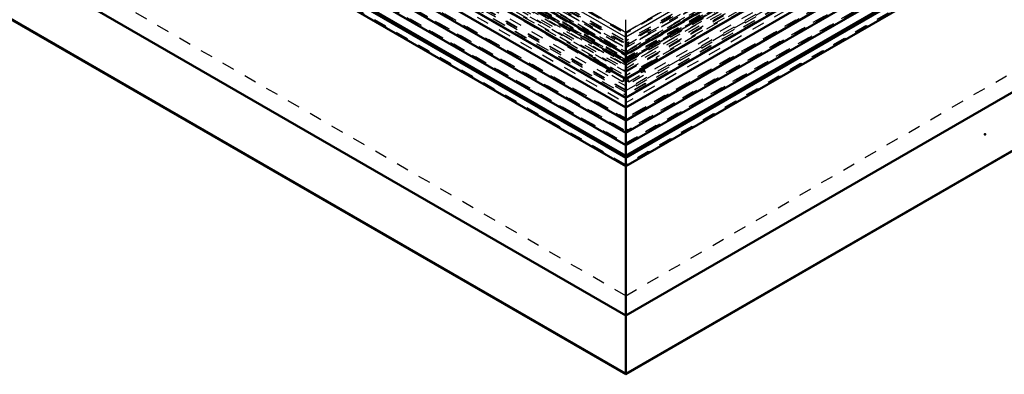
# Model space of a CAD drawing. Header units: millimetres. Extents: x 0 to 428, y 0 to 298.
# Tile 28 of 32: x 292 to 370, y 113 to 141. Entities that reach past the tile are written whole.
import ezdxf

# ---------------------------------------------------------------- set-up
doc = ezdxf.new("R2010")
doc.units = ezdxf.units.MM
doc.linetypes.add('Dashed', pattern=[2, 1, -1])
for name, color, linetype, lineweight in [('am_0', 7, 'Continuous', 50), ('am_12', 3, 'Continuous', 25), ('am_3', 6, 'Dashed', 25), ('am_6', 2, 'Continuous', 35), ('am_9', 7, 'Continuous', 50)]:
    doc.layers.add(name, color=color, linetype=linetype, lineweight=lineweight)

# ---------------------------------------------------------------- blocks, each defined once
blk = doc.blocks.new('60_Flat_Glass_Skylight_300150180_6_0_in_FDFneo150180C2225N1N4N_300Cl0__1203')
at = {"layer": 'am_3'}
for p, q in [((392.052, 168.767), (339.861, 138.638)), ((392.536, 168.767), (339.861, 138.359)), ((392.536, 168.547), (339.861, 138.139)), ((392.832, 168.547), (339.861, 137.968)), ((392.249, 168.342), (339.861, 138.099)), ((339.861, 137.317), (392.834, 167.898)), ((392.482, 167.883), (339.861, 137.506)), ((392.806, 167.883), (339.861, 137.318)), ((296.418, 163.047), (339.861, 137.968)), ((296.715, 163.267), (339.861, 138.359)), ((296.715, 163.047), (339.861, 138.139)), ((297.199, 163.267), (339.861, 138.638)), ((296.417, 162.397), (339.861, 137.317)), ((296.607, 162.289), (339.699, 137.412)), ((296.769, 162.382), (339.861, 137.506)), ((297.001, 162.841), (339.861, 138.099)), ((339.693, 137.415), (339.861, 137.318)), ((339.699, 137.412), (339.693, 137.415))]:
    blk.add_line(p, q, dxfattribs=at)
at = {"layer": 'am_6'}
for tag, p, flags in [('NB', (398.067, 193.675), 8), ('NN', (398.067, 193.175), 8), ('NT', (398.067, 192.675), 8), ('NBSYN', (398.067, 192.175), 8), ('LINA', (398.067, 191.675), 8), ('CATALOG', (398.067, 191.175), 8), ('IDNR', (398.067, 190.675), 8), ('PN', (398.067, 190.175), 8), ('LODLEVEL', (398.067, 189.675), 8), ('L', (398.067, 189.175), 8), ('W', (398.067, 188.675), 8), ('PPATH', (398.067, 188.175), 8), ('ExcludeFromBOM', (398.067, 187.175), 8), ('PSOL_0', (398.067, 186.675), 9), ('PSOL_1', (398.067, 186.175), 9), ('PSOL_2', (398.067, 185.675), 9)]:
    blk.add_attdef(tag, p, '', height=0.5, dxfattribs=dict(at, flags=flags))
blk = doc.blocks.new('61_Flat_Glass_Skylight_300150180_12_0_in_FDFneo150180C2225N1N4N_300Cl0__1203')
at = {"layer": 'am_3'}
for p, q in [((390.785, 168.569), (339.861, 139.171)), ((391.308, 168.569), (339.861, 138.87)), ((390.785, 168.237), (339.861, 138.839)), ((391.308, 168.237), (339.861, 138.537)), ((297.943, 163.069), (339.861, 138.87)), ((298.465, 163.069), (339.861, 139.171)), ((297.943, 162.736), (339.861, 138.537)), ((298.465, 162.736), (339.861, 138.839))]:
    blk.add_line(p, q, dxfattribs=at)
at = {"layer": 'am_6'}
for tag, p, flags in [('NB', (396.308, 192.768), 8), ('NN', (396.308, 192.268), 8), ('NT', (396.308, 191.768), 8), ('NBSYN', (396.308, 191.268), 8), ('LINA', (396.308, 190.768), 8), ('CATALOG', (396.308, 190.268), 8), ('IDNR', (396.308, 189.768), 8), ('PN', (396.308, 189.268), 8), ('LODLEVEL', (396.308, 188.768), 8), ('W', (396.308, 187.768), 8), ('L', (396.308, 188.268), 8), ('PPATH', (396.308, 187.268), 8), ('ExcludeFromBOM', (396.308, 186.268), 8), ('PSOL_0', (396.308, 185.768), 9), ('PSOL_1', (396.308, 185.268), 9), ('PSOL_2', (396.308, 184.768), 9)]:
    blk.add_attdef(tag, p, '', height=0.5, dxfattribs=dict(at, flags=flags))
blk = doc.blocks.new('62_Flat_Glass_Skylight_300150180_5_0_in_FDFneo150180C2225N1N4N_300Cl0__1203')
at = {"layer": 'am_3'}
for p, q in [((390.329, 168.822), (339.861, 139.688)), ((390.964, 168.822), (339.861, 139.321)), ((390.329, 168.308), (339.861, 139.173)), ((390.964, 168.308), (339.861, 138.807)), ((298.287, 163.322), (339.861, 139.321)), ((298.922, 163.322), (339.861, 139.688)), ((298.287, 162.807), (339.861, 138.807)), ((298.922, 162.807), (339.861, 139.173))]:
    blk.add_line(p, q, dxfattribs=at)
at = {"layer": 'am_6'}
for tag, p, flags in [('NB', (395.964, 192.823), 8), ('NN', (395.964, 192.323), 8), ('NT', (395.964, 191.823), 8), ('NBSYN', (395.964, 191.323), 8), ('LINA', (395.964, 190.823), 8), ('CATALOG', (395.964, 190.323), 8), ('IDNR', (395.964, 189.823), 8), ('PN', (395.964, 189.323), 8), ('LODLEVEL', (395.964, 188.823), 8), ('L', (395.964, 188.323), 8), ('W', (395.964, 187.823), 8), ('PPATH', (395.964, 187.323), 8), ('ExcludeFromBOM', (395.964, 186.323), 8), ('PSOL_0', (395.964, 185.823), 9), ('PSOL_1', (395.964, 185.323), 9), ('PSOL_2', (395.964, 184.823), 9)]:
    blk.add_attdef(tag, p, '', height=0.5, dxfattribs=dict(at, flags=flags))
blk = doc.blocks.new('63_FGS3001501802C4U_0_in_FDFneo150180C2225N1N4N_300Cl0__1203')
at = {"layer": 'am_3'}
for p, q in [((339.861, 140.422), (392.012, 170.528)), ((297.239, 165.027), (339.861, 140.422))]:
    blk.add_line(p, q, dxfattribs=at)
at = {"layer": 'am_6'}
for tag, p, flags in [('NB', (397.012, 196.335), 8), ('NN', (397.012, 195.835), 8), ('NT', (397.012, 195.335), 8), ('NBSYN', (397.012, 194.835), 8), ('CATALOG', (397.012, 193.835), 8), ('LINA', (397.012, 194.335), 8), ('IDNR', (397.012, 193.335), 8), ('PN', (397.012, 192.835), 8), ('LODLEVEL', (397.012, 192.335), 8), ('L', (397.012, 191.835), 8), ('W', (397.012, 191.335), 8), ('TG', (397.012, 190.835), 8), ('TG1', (397.012, 190.335), 8), ('OC', (397.012, 189.835), 8), ('PPATH', (397.012, 189.335), 8), ('ExcludeFromBOM', (397.012, 188.335), 8), ('PSOL_0', (397.012, 187.835), 9), ('PSOL_1', (397.012, 187.335), 9), ('PSOL_2', (397.012, 186.835), 9), ('PSOL_3', (397.012, 186.335), 9)]:
    blk.add_attdef(tag, p, '', height=0.5, dxfattribs=dict(at, flags=flags))
blk = doc.blocks.new('64_FGS30015018025C3U_0_in_FDFneo150180C2225N1N4N_300Cl0__1203')
at = {"layer": 'am_0'}
for p, q in [((394.616, 170.237), (339.861, 138.627)), ((395.954, 169.092), (339.861, 136.71)), ((339.861, 136.683), (395.936, 169.054)), ((339.861, 138.627), (294.634, 164.736)), ((293.296, 163.591), (339.861, 136.71)), ((293.315, 163.554), (339.861, 136.683)), ((292.736, 162.402), (339.861, 135.197)), ((339.861, 135.197), (367.537, 151.174)), ((339.861, 140.385), (339.861, 135.197))]:
    blk.add_line(p, q, dxfattribs=at)
at = {"layer": 'am_12'}
for p, q in [((394.299, 171.811), (339.861, 140.385)), ((394.616, 171.628), (339.861, 140.019)), ((294.634, 166.128), (339.861, 140.019)), ((294.952, 166.311), (339.861, 140.385)), ((292.727, 162.46), (339.861, 135.25)), ((367.542, 151.23), (339.861, 135.25))]:
    blk.add_line(p, q, dxfattribs=at)
at = {"layer": 'am_3'}
for p, q in [((392.203, 170.528), (339.861, 140.312)), ((392.536, 168.547), (339.687, 138.038)), ((395.655, 169.143), (339.861, 136.934)), ((339.861, 137.249), (395.11, 169.143)), ((395.841, 169.052), (339.861, 136.736)), ((390.297, 168.822), (339.861, 139.706)), ((392.025, 168.822), (339.861, 138.709)), ((392.025, 168.767), (339.861, 138.654)), ((393.013, 168.767), (339.861, 138.084)), ((392.536, 168.694), (339.861, 138.285)), ((392.774, 168.758), (339.925, 138.249)), ((392.6, 168.584), (339.925, 138.175)), ((392.774, 168.483), (340.099, 138.075)), ((393.862, 167.782), (341.187, 137.373)), ((392.743, 167.537), (342.307, 138.421)), ((297.048, 165.027), (339.861, 140.312)), ((293.41, 163.552), (339.861, 136.736)), ((293.596, 163.643), (339.861, 136.934)), ((294.14, 163.643), (339.861, 137.249)), ((296.238, 163.267), (339.861, 138.084)), ((339.798, 138.249), (296.476, 163.258)), ((296.476, 162.983), (339.623, 138.075)), ((296.651, 163.083), (339.798, 138.175)), ((296.715, 163.193), (339.861, 138.285)), ((296.715, 163.047), (340.036, 138.038)), ((297.226, 163.322), (339.861, 138.709)), ((297.226, 163.267), (339.861, 138.654)), ((298.954, 163.322), (339.861, 139.706)), ((292.84, 162.398), (339.861, 135.253)), ((292.928, 162.499), (339.861, 135.405)), ((293.002, 162.47), (339.861, 135.419)), ((295.389, 162.281), (338.535, 137.373)), ((296.508, 162.036), (337.416, 138.421)), ((367.441, 151.327), (339.861, 135.405)), ((367.404, 151.319), (339.861, 135.419)), ((367.485, 151.2), (339.861, 135.253)), ((339.861, 140.385), (339.861, 141.473)), ((337.34, 138.251), (337.416, 138.421)), ((337.416, 138.295), (337.34, 138.251)), ((338.204, 137.752), (337.34, 138.251)), ((337.416, 138.421), (337.416, 138.295)), ((337.416, 138.295), (338.28, 137.796)), ((339.798, 138.249), (339.623, 138.148)), ((339.798, 138.175), (339.623, 138.075)), ((339.623, 138.075), (339.623, 138.148)), ((339.623, 138.148), (339.687, 138.111)), ((339.861, 138.212), (339.687, 138.111)), ((339.687, 138.111), (339.687, 138.038)), ((339.687, 138.038), (339.861, 137.937)), ((339.798, 138.249), (339.798, 138.175)), ((339.861, 138.212), (340.036, 138.111)), ((340.036, 138.038), (339.861, 137.937)), ((339.925, 138.249), (339.925, 138.175)), ((339.925, 138.249), (340.099, 138.148)), ((339.925, 138.175), (340.099, 138.075)), ((340.099, 138.148), (340.036, 138.111)), ((340.036, 138.111), (340.036, 138.038)), ((340.099, 138.075), (340.099, 138.148)), ((342.307, 138.295), (341.443, 137.796)), ((341.518, 137.752), (342.382, 138.251)), ((342.382, 138.251), (342.307, 138.421)), ((342.307, 138.421), (342.307, 138.295)), ((342.307, 138.295), (342.382, 138.251)), ((338.171, 137.678), (338.204, 137.752)), ((338.28, 137.741), (338.171, 137.678)), ((338.665, 137.393), (338.171, 137.678)), ((338.28, 137.796), (338.204, 137.752)), ((338.28, 137.796), (338.28, 137.741)), ((338.28, 137.741), (338.773, 137.456)), ((338.295, 137.235), (338.383, 137.432)), ((338.535, 137.373), (338.295, 137.235)), ((339.621, 136.469), (338.295, 137.235)), ((338.535, 137.52), (338.383, 137.432)), ((338.383, 137.432), (338.446, 137.395)), ((338.599, 137.41), (338.403, 137.297)), ((338.446, 137.395), (338.403, 137.297)), ((338.403, 137.297), (338.577, 137.196)), ((338.599, 137.483), (338.446, 137.395)), ((338.535, 137.52), (338.535, 137.373)), ((338.599, 137.483), (338.535, 137.52)), ((338.577, 137.196), (338.665, 137.393)), ((338.773, 137.309), (338.577, 137.196)), ((338.599, 137.41), (338.599, 137.483)), ((338.773, 137.309), (338.599, 137.41)), ((338.773, 137.456), (338.665, 137.393)), ((338.773, 137.456), (338.773, 137.309)), ((340.101, 136.469), (341.427, 137.235)), ((341.443, 137.741), (340.949, 137.456)), ((340.949, 137.456), (341.058, 137.393)), ((340.949, 137.456), (340.949, 137.309)), ((340.949, 137.309), (341.124, 137.41)), ((340.949, 137.309), (341.145, 137.196)), ((341.058, 137.393), (341.551, 137.678)), ((341.145, 137.196), (341.058, 137.393)), ((341.124, 137.483), (341.187, 137.52)), ((341.124, 137.483), (341.276, 137.395)), ((341.124, 137.41), (341.124, 137.483)), ((341.124, 137.41), (341.32, 137.297)), ((341.32, 137.297), (341.145, 137.196)), ((341.187, 137.52), (341.34, 137.432)), ((341.187, 137.52), (341.187, 137.373)), ((341.187, 137.373), (341.427, 137.235)), ((341.34, 137.432), (341.276, 137.395)), ((341.276, 137.395), (341.32, 137.297)), ((341.427, 137.235), (341.34, 137.432)), ((341.443, 137.796), (341.518, 137.752)), ((341.443, 137.796), (341.443, 137.741)), ((341.443, 137.741), (341.551, 137.678)), ((341.551, 137.678), (341.518, 137.752)), ((339.861, 137.009), (339.621, 136.469)), ((339.861, 136.608), (339.621, 136.469)), ((339.861, 137.009), (340.101, 136.469)), ((339.861, 136.608), (340.101, 136.469))]:
    blk.add_line(p, q, dxfattribs=at)
at = {"layer": 'am_6'}
for tag, p, flags in [('NB', (401.538, 197.813), 8), ('NN', (401.538, 197.313), 8), ('NT', (401.538, 196.813), 8), ('NBSYN', (401.538, 196.313), 8), ('LINA', (401.538, 195.813), 8), ('CATALOG', (401.538, 195.313), 8), ('IDNR', (401.538, 194.813), 8), ('PN', (401.538, 194.313), 8), ('LODLEVEL', (401.538, 193.813), 8), ('L', (401.538, 193.313), 8), ('W', (401.538, 192.813), 8), ('DP', (401.538, 192.313), 8), ('OP', (401.538, 191.813), 8), ('OC', (401.538, 191.313), 8), ('ExcludeFromBOM', (401.538, 190.313), 8), ('PSOL_0', (401.538, 189.813), 9), ('PSOL_1', (401.538, 189.313), 9), ('PSOL_2', (401.538, 188.813), 9)]:
    blk.add_attdef(tag, p, '', height=0.5, dxfattribs=dict(at, flags=flags))
blk = doc.blocks.new('65_Flat_Glass_Skylight_3001501802_2_0_in_FDFneo150180C2225N1N4N_300Cl0__1203')
at = {"layer": 'am_0'}
for p, q in [((397.127, 166.458), (339.861, 133.399)), ((397.646, 165.764), (339.861, 132.405)), ((398.166, 165.07), (339.861, 131.411)), ((398.566, 164.466), (339.861, 130.576)), ((398.853, 164.466), (339.861, 130.41)), ((339.861, 129.758), (399.159, 163.991)), ((292.898, 161.543), (339.861, 134.432)), ((292.123, 160.958), (339.861, 133.399)), ((291.604, 160.264), (339.861, 132.405)), ((291.084, 159.569), (339.861, 131.411)), ((290.091, 158.49), (339.861, 129.758)), ((290.397, 158.965), (339.861, 130.41)), ((290.684, 158.965), (339.861, 130.576)), ((368.117, 150.744), (339.861, 134.432)), ((339.861, 135.197), (339.861, 130.576)), ((339.861, 129.758), (339.861, 130.41))]:
    blk.add_line(p, q, dxfattribs=at)
at = {"layer": 'am_12'}
for p in [(293.681, 161.804), (367.495, 151.098)]:
    blk.add_line(p, (339.861, 135.145), dxfattribs=at)
at = {"layer": 'am_3'}
for p, q in [((390.233, 168.621), (339.861, 139.542)), ((390.373, 168.621), (339.861, 139.461)), ((390.373, 168.364), (339.861, 139.204)), ((392.202, 168.364), (339.861, 138.148)), ((392.202, 167.961), (339.861, 137.745)), ((394.985, 167.961), (339.861, 136.138)), ((395.251, 167.807), (339.861, 135.83)), ((395.251, 167.622), (339.861, 135.646)), ((390.233, 167.117), (339.861, 138.038)), ((395.852, 167.117), (339.861, 134.794)), ((396.257, 166.982), (339.861, 134.425)), ((396.931, 166.473), (339.861, 133.527)), ((396.679, 166.362), (339.861, 133.562)), ((396.875, 166.347), (339.861, 133.433)), ((397.451, 165.779), (339.861, 132.533)), ((397.198, 165.668), (339.861, 132.568)), ((397.394, 165.653), (339.861, 132.439)), ((397.97, 165.085), (339.861, 131.539)), ((397.718, 164.974), (339.861, 131.574)), ((397.913, 164.959), (339.861, 131.446)), ((398.492, 164.389), (339.861, 130.542)), ((398.818, 163.916), (339.861, 129.881)), ((398.922, 163.916), (339.861, 129.82)), ((298.877, 163.12), (339.861, 139.461)), ((299.017, 163.12), (339.861, 139.542)), ((293.999, 162.306), (339.861, 135.83)), ((294.265, 162.46), (339.861, 136.138)), ((297.048, 162.864), (339.861, 138.148)), ((297.048, 162.46), (339.861, 137.745)), ((298.877, 162.864), (339.861, 139.204)), ((292.993, 161.481), (339.861, 134.425)), ((293.398, 161.617), (339.861, 134.794)), ((293.999, 162.122), (339.861, 135.646)), ((299.017, 161.617), (339.861, 138.038)), ((292.319, 160.973), (339.861, 133.527)), ((292.375, 160.846), (339.861, 133.433)), ((292.571, 160.861), (339.861, 133.562)), ((291.799, 160.279), (339.861, 132.533)), ((291.856, 160.152), (339.861, 132.439)), ((292.052, 160.167), (339.861, 132.568)), ((291.28, 159.584), (339.861, 131.539)), ((291.337, 159.458), (339.861, 131.446)), ((291.532, 159.473), (339.861, 131.574)), ((339.861, 129.82), (290.328, 158.415)), ((290.432, 158.415), (339.861, 129.881)), ((290.758, 158.888), (339.861, 130.542)), ((339.861, 137.745), (339.861, 139.542)), ((339.861, 135.197), (339.861, 136.138)), ((339.861, 130.41), (339.861, 130.576))]:
    blk.add_line(p, q, dxfattribs=at)
at = {"layer": 'am_6'}
for tag, p, flags in [('NB', (404.301, 194.346), 8), ('NN', (404.301, 193.846), 8), ('NT', (404.301, 193.346), 8), ('NBSYN', (404.301, 192.846), 8), ('LINA', (404.301, 192.346), 8), ('CATALOG', (404.301, 191.846), 8), ('IDNR', (404.301, 191.346), 8), ('PN', (404.301, 190.846), 8), ('LODLEVEL', (404.301, 190.346), 8), ('W', (404.301, 189.346), 8), ('L', (404.301, 189.846), 8), ('DP', (404.301, 188.846), 8), ('ExcludeFromBOM', (404.301, 187.846), 8), ('PSOL_0', (404.301, 187.346), 9), ('PSOL_1', (404.301, 186.846), 9)]:
    blk.add_attdef(tag, p, '', height=0.5, dxfattribs=dict(at, flags=flags))
blk = doc.blocks.new('66_FGS30015018025201U_0_in_FDFneo150180C2225N1N4N_300Cl0__1203')
at = {"layer": 'am_0'}
for p, q in [((339.861, 117.867), (394.174, 149.222)), ((339.861, 113.194), (401.521, 148.79)), ((339.861, 117.867), (295.076, 143.721)), ((287.729, 143.289), (339.861, 113.194)), ((339.861, 129.758), (339.861, 113.194))]:
    blk.add_line(p, q, dxfattribs=at)
at = {"layer": 'am_12'}
for q in [(401.482, 148.852), (287.768, 143.352)]:
    blk.add_line((339.861, 113.279), q, dxfattribs=at)
at = {"layer": 'am_3'}
for p, q in [((339.861, 137.781), (390.678, 167.117)), ((339.861, 135.763), (394.174, 167.117)), ((339.861, 135.763), (295.076, 161.617)), ((339.861, 137.781), (298.572, 161.617)), ((339.861, 119.443), (390.678, 148.779)), ((339.861, 113.209), (401.476, 148.779)), ((339.861, 113.209), (287.774, 143.279)), ((339.861, 119.443), (298.572, 143.279)), ((339.861, 136.138), (339.861, 137.745))]:
    blk.add_line(p, q, dxfattribs=at)
at = {"layer": 'am_6'}
for tag, p, flags in [('NB', (406.54, 192.971), 8), ('NN', (406.54, 192.471), 8), ('NT', (406.54, 191.971), 8), ('NBSYN', (406.54, 191.471), 8), ('LINA', (406.54, 190.971), 8), ('CATALOG', (406.54, 190.471), 8), ('IDNR', (406.54, 189.971), 8), ('PN', (406.54, 189.471), 8), ('LODLEVEL', (406.54, 188.971), 8), ('L', (406.54, 188.471), 8), ('W', (406.54, 187.971), 8), ('OP', (406.54, 186.971), 8), ('DP', (406.54, 187.471), 8), ('BA', (406.54, 186.471), 8), ('RT', (406.54, 185.971), 8), ('ExcludeFromBOM', (406.54, 184.971), 8), ('PSOL_0', (406.54, 184.471), 9), ('PSOL_1', (406.54, 183.971), 9), ('PSOL_2', (406.54, 183.471), 9)]:
    blk.add_attdef(tag, p, '', height=0.5, dxfattribs=dict(at, flags=flags))

msp = doc.modelspace()

# ---------------------------------------------------------------- linework, layer by layer
at = {"layer": 'am_9'}
msp.add_point((368.445, 132.278), dxfattribs=at)

# ---------------------------------------------------------------- block references
for name in ['64_FGS30015018025C3U_0_in_FDFneo150180C2225N1N4N_300Cl0__1203', '63_FGS3001501802C4U_0_in_FDFneo150180C2225N1N4N_300Cl0__1203', '65_Flat_Glass_Skylight_3001501802_2_0_in_FDFneo150180C2225N1N4N_300Cl0__1203', '60_Flat_Glass_Skylight_300150180_6_0_in_FDFneo150180C2225N1N4N_300Cl0__1203', '66_FGS30015018025201U_0_in_FDFneo150180C2225N1N4N_300Cl0__1203', '61_Flat_Glass_Skylight_300150180_12_0_in_FDFneo150180C2225N1N4N_300Cl0__1203', '62_Flat_Glass_Skylight_300150180_5_0_in_FDFneo150180C2225N1N4N_300Cl0__1203']:
    msp.add_blockref(name, (0, 0))

doc.saveas('drawing.dxf')
